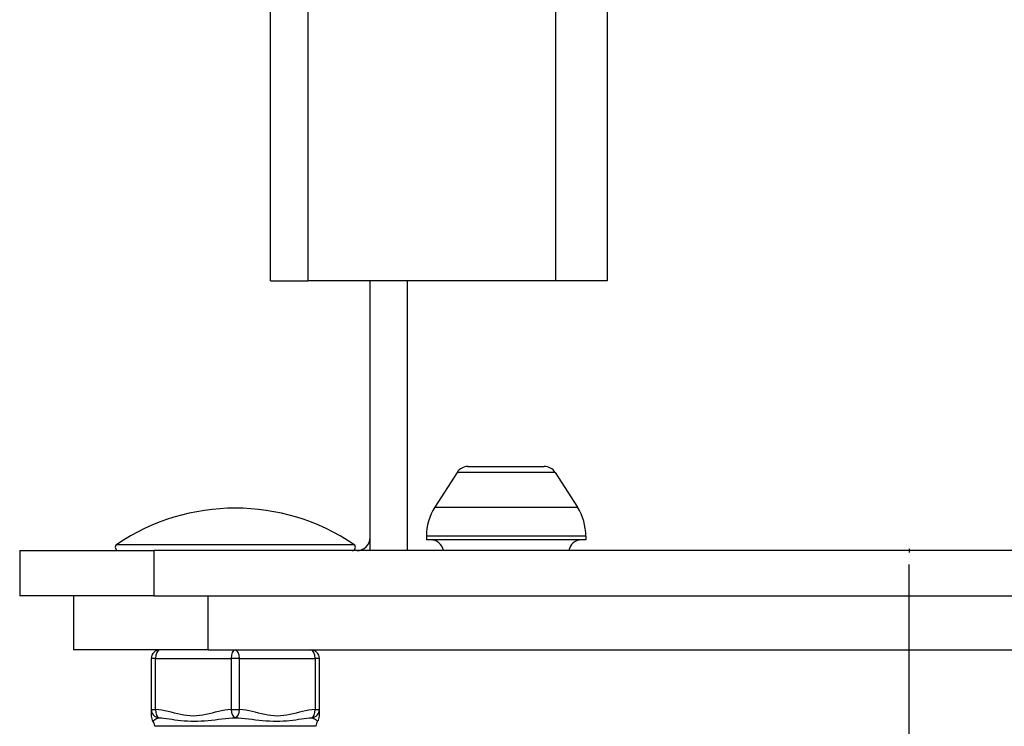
# Model space of a CAD drawing. Header units: inches. Extents: x 0 to 186, y -11 to 121.
# Tile 41 of 93: x 120.03 to 123.15, y 30.46 to 32.69. Entities that reach past the tile are written whole.
import ezdxf

# ---------------------------------------------------------------- set-up
doc = ezdxf.new("R2010")
doc.units = ezdxf.units.IN
doc.header["$LTSCALE"] = 11.141211
doc.header["$MEASUREMENT"] = 0
for name, color, linetype, lineweight in [('Symbols(ANSI)', 7, 'Continuous', 25), ('Visible Edges(ANSI)', 7, 'Continuous', 25), ('Visible Tangent Edges(ANSI)', 7, 'Continuous', 25), ('Work Point(ANSI)', 7, 'Continuous', 25)]:
    doc.layers.add(name, color=color, linetype=linetype, lineweight=lineweight)

# ---------------------------------------------------------------- blocks, each defined once
blk = doc.blocks.new('Datum Identifier6')
at = {"layer": 'Symbols(ANSI)', "color": 7, "linetype": 'Continuous', "lineweight": 25}
blk.add_line((11.02642, 2.68507), (11.02642, 2.77956), dxfattribs=at)

msp = doc.modelspace()

# ---------------------------------------------------------------- linework, layer by layer
at = {"layer": 'Visible Edges(ANSI)'}
for p, q in [((120.8247, 31.8655), (120.8247, 95.2312)), ((121.8905, 32.7516), (121.8905, 31.8655)), ((120.8247, 31.8655), (120.9422, 31.8655)), ((121.7286, 31.8655), (120.9422, 31.8655)), ((121.1397, 31.0116), (121.1397, 31.8655)), ((121.8905, 31.8655), (121.7286, 31.8655)), ((121.4497, 31.278), (121.6918, 31.278)), ((121.4152, 31.2591), (121.3449, 31.1493)), ((121.7263, 31.2591), (121.7966, 31.1493)), ((121.318, 31.0572), (121.318, 31.0457)), ((121.8235, 31.0457), (121.318, 31.0457)), ((121.8235, 31.0572), (121.8235, 31.0457)), ((120.0295, 31.0116), (120.4558, 31.0116)), ((120.0295, 31.0116), (120.0295, 30.8681)), ((125.2395, 31.0116), (120.4558, 31.0116)), ((120.4558, 30.8681), (120.0295, 30.8681)), ((120.2003, 30.8681), (120.2003, 30.6973)), ((120.4558, 30.8681), (125.2395, 30.8681)), ((120.6266, 30.6973), (120.2003, 30.6973)), ((120.4464, 30.6704), (120.4464, 30.5087)), ((120.6266, 30.6973), (125.0687, 30.6973)), ((120.979, 30.5087), (120.979, 30.6704)), ((120.4464, 30.5087), (120.4464, 30.4875)), ((120.979, 30.4875), (120.979, 30.5087))]:
    msp.add_line(p, q, dxfattribs=at)
for centre, radius, start, end in [((121.4497, 31.237), 0.041, 90, 147.3808), ((121.6918, 31.237), 0.041, 32.6192, 90), ((120.7127, 30.4736), 0.6724, 56.0236, 123.9764), ((121.4888, 31.0572), 0.1708, 147.3808, 180), ((121.6527, 31.0572), 0.1708, 0, 32.6192), ((121.0973, 31.0539), 0.0424, 270, 0), ((121.3316, 31.0047), 0.041, 9.5941, 90), ((121.8099, 31.0047), 0.041, 90, 170.4059), ((120.3429, 31.0223), 0.0108, 123.9764, 270), ((121.0825, 31.0223), 0.0108, 270, 56.0236), ((120.4733, 30.6704), 0.0269, 90, 180), ((120.9521, 30.6704), 0.0269, 0, 90), ((120.4733, 30.4875), 0.0269, 180, 216.8699), ((120.9521, 30.4875), 0.0269, 323.1301, 0), ((120.4303, 30.4552), 0.0269, 0, 36.8699), ((120.9951, 30.4552), 0.0269, 143.1301, 180)]:
    msp.add_arc(centre, radius, start, end, dxfattribs=at)
at = {"layer": 'Visible Tangent Edges(ANSI)'}
for p, q in [((120.9422, 95.2312), (120.9422, 31.8655)), ((121.7286, 31.8655), (121.7286, 32.7516)), ((121.2572, 31.8655), (121.2572, 31.0116)), ((121.7263, 31.2591), (121.4152, 31.2591)), ((121.3449, 31.1493), (121.7966, 31.1493)), ((121.8235, 31.0572), (121.318, 31.0572)), ((120.3369, 31.0312), (121.0885, 31.0312)), ((120.4558, 30.8681), (120.4558, 31.0116)), ((120.6266, 30.6973), (120.6266, 30.8681)), ((120.4598, 30.6704), (120.4464, 30.6704)), ((120.4598, 30.6704), (120.6992, 30.6704)), ((120.4598, 30.5087), (120.4598, 30.6704)), ((120.7261, 30.6704), (120.6992, 30.6704)), ((120.6992, 30.6704), (120.6992, 30.5087)), ((120.7261, 30.6704), (120.9655, 30.6704)), ((120.7261, 30.5087), (120.7261, 30.6704)), ((120.979, 30.6704), (120.9655, 30.6704)), ((120.9655, 30.6704), (120.9655, 30.5087)), ((120.4464, 30.5087), (120.4598, 30.5087)), ((120.6992, 30.5087), (120.7261, 30.5087)), ((120.9655, 30.5087), (120.979, 30.5087)), ((120.9682, 30.4552), (120.4572, 30.4552))]:
    msp.add_line(p, q, dxfattribs=at)
at = {"layer": 'Visible Tangent Edges(ANSI)', "flags": 128}
for points in [[(120.4518, 30.4714), (120.4518, 30.4714), (120.4519, 30.4715), (120.4522, 30.4718), (120.4525, 30.4721), (120.4528, 30.4724), (120.4533, 30.4728), (120.4538, 30.4733), (120.4544, 30.4738), (120.455, 30.4744), (120.4558, 30.4749), (120.4565, 30.4755), (120.4574, 30.4762), (120.4583, 30.4768), (120.4592, 30.4774), (120.4602, 30.478), (120.4612, 30.4786), (120.4623, 30.4792), (120.4634, 30.4797), (120.4645, 30.4802), (120.4657, 30.4807), (120.4669, 30.4811), (120.4682, 30.4815), (120.4694, 30.4817), (120.4707, 30.4819)], [(120.6992, 30.5087), (120.6892, 30.5077), (120.6792, 30.5062), (120.6692, 30.5043), (120.6593, 30.502), (120.6493, 30.4996), (120.6394, 30.4971), (120.6295, 30.4947), (120.6196, 30.4924), (120.6097, 30.4904), (120.5997, 30.4889), (120.5897, 30.4879), (120.5796, 30.4875), (120.5695, 30.4879), (120.5595, 30.4889), (120.5495, 30.4904), (120.5395, 30.4924), (120.5296, 30.4947), (120.5197, 30.4971), (120.5097, 30.4996), (120.4998, 30.502), (120.4899, 30.5043), (120.4799, 30.5062), (120.4699, 30.5077), (120.4598, 30.5087)], [(120.4707, 30.4819), (120.4784, 30.4815), (120.4865, 30.4807), (120.4948, 30.4797), (120.5034, 30.4786), (120.5123, 30.4774), (120.5214, 30.4762), (120.5309, 30.4749), (120.5406, 30.4738), (120.5506, 30.4728), (120.5609, 30.4721), (120.5714, 30.4715), (120.5823, 30.4714), (120.5933, 30.4715), (120.6044, 30.4721), (120.6155, 30.4728), (120.6266, 30.4738), (120.6377, 30.4749), (120.6487, 30.4762), (120.6597, 30.4774), (120.6706, 30.4786), (120.6813, 30.4797), (120.6919, 30.4807), (120.7024, 30.4815), (120.7127, 30.4819)], [(120.7127, 30.4819), (120.723, 30.4815), (120.7334, 30.4807), (120.7441, 30.4797), (120.7548, 30.4786), (120.7657, 30.4774), (120.7767, 30.4762), (120.7878, 30.4749), (120.7989, 30.4738), (120.81, 30.4728), (120.8211, 30.4721), (120.8322, 30.4715), (120.8432, 30.4714), (120.8541, 30.4715), (120.8646, 30.4721), (120.8749, 30.4728), (120.8849, 30.4738), (120.8946, 30.4749), (120.904, 30.4762), (120.9132, 30.4774), (120.922, 30.4786), (120.9306, 30.4797), (120.9389, 30.4807), (120.9469, 30.4815), (120.9547, 30.4819)], [(120.9655, 30.5087), (120.9555, 30.5077), (120.9454, 30.5062), (120.9355, 30.5043), (120.9255, 30.502), (120.9156, 30.4996), (120.9057, 30.4971), (120.8958, 30.4947), (120.8859, 30.4924), (120.8759, 30.4904), (120.866, 30.4889), (120.8559, 30.4879), (120.8459, 30.4875), (120.8358, 30.4879), (120.8257, 30.4889), (120.8158, 30.4904), (120.8058, 30.4924), (120.7959, 30.4947), (120.7859, 30.4971), (120.776, 30.4996), (120.7661, 30.502), (120.7561, 30.5043), (120.7462, 30.5062), (120.7362, 30.5077), (120.7261, 30.5087)], [(120.9547, 30.4819), (120.9559, 30.4817), (120.9572, 30.4815), (120.9584, 30.4811), (120.9596, 30.4807), (120.9608, 30.4802), (120.962, 30.4797), (120.9631, 30.4792), (120.9641, 30.4786), (120.9652, 30.478), (120.9661, 30.4774), (120.9671, 30.4768), (120.968, 30.4762), (120.9688, 30.4756), (120.9696, 30.4749), (120.9703, 30.4744), (120.971, 30.4738), (120.9715, 30.4733), (120.9721, 30.4728), (120.9725, 30.4724), (120.9729, 30.4721), (120.9732, 30.4718), (120.9734, 30.4715), (120.9735, 30.4714), (120.9736, 30.4714)]]:
    msp.add_lwpolyline(points, dxfattribs=at)
at = {"layer": 'Visible Tangent Edges(ANSI)'}
for centre, major_axis, ratio, start_param, end_param in [((120.4733, 30.6704), (0, 0.0269), 0.5, 0, 1.570796), ((120.7127, 30.6704), (0, 0.0269), 0.5, 0, 1.570796), ((120.7127, 30.6704), (0, 0.0269), 0.5, 4.712389, 6.283185), ((120.9521, 30.6704), (0, 0.0269), 0.5, 4.712389, 6.283185), ((120.4733, 30.5087), (-0.0269, 0), 0.998428, 0, 1.474012), ((120.4733, 30.5087), (-0.0017, -0.0268), 0.499214, 4.74474, 6.218752), ((120.7127, 30.5087), (0.0017, -0.0268), 0.499214, 4.680038, 6.15405), ((120.7127, 30.5087), (-0.0017, -0.0268), 0.499214, 0.129136, 1.603148), ((120.9521, 30.5087), (0.0269, 0), 0.998428, 4.809173, 6.283185), ((120.9521, 30.5087), (0.0017, -0.0268), 0.499214, 0.064433, 1.538445)]:
    msp.add_ellipse(centre, major_axis=major_axis, ratio=ratio, start_param=start_param, end_param=end_param, dxfattribs=at)
at = {"layer": 'Work Point(ANSI)', "linetype": 'Continuous'}
for p, q in [((122.8532, 31.0116), (122.8421, 31.0116)), ((122.8476, 31.0171), (122.8476, 31.006))]:
    msp.add_line(p, q, dxfattribs=at)

# ---------------------------------------------------------------- block references
at = {"layer": 'Symbols(ANSI)', "xscale": 11.14121115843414, "yscale": 11.14121115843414, "zscale": 11.14121115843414}
msp.add_blockref('Datum Identifier6', (0, 0), dxfattribs=at)

doc.saveas('drawing.dxf')
